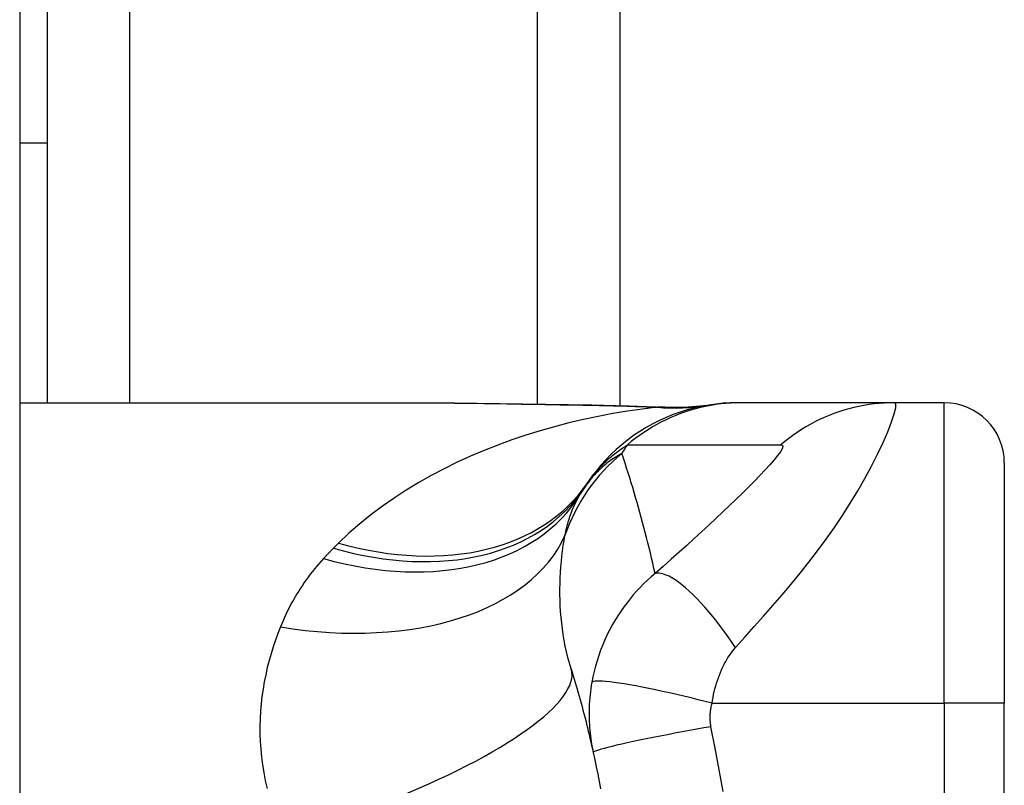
# Model space of a CAD drawing. Header units: inches. Extents: x 4 to 134, y 7 to 73.
# Tile 89 of 104: x 69.05 to 69.694, y 20.154 to 20.655. Entities that reach past the tile are written whole.
import ezdxf

# ---------------------------------------------------------------- set-up
doc = ezdxf.new("R2010")
doc.units = ezdxf.units.IN
doc.header["$MEASUREMENT"] = 0
doc.layers.add('Visible Edges(ANSI)', color=7, linetype='Continuous', lineweight=25)
doc.layers.add('Visible Tangent Edges(ANSI)', color=7, linetype='Continuous', lineweight=25)

msp = doc.modelspace()

# ---------------------------------------------------------------- linework, layer by layer
at = {"layer": 'Visible Edges(ANSI)'}
for p, q in [((69.04961, 51.41242), (69.04961, 15.93142)), ((69.44261, 46.94138), (69.44261, 20.40247)), ((69.06761, 20.69944), (69.06761, 20.57444)), ((69.04961, 20.57444), (69.06761, 20.57444)), ((69.06761, 20.57444), (69.06761, 20.40428)), ((69.04961, 20.40428), (69.30556, 20.40428)), ((69.52216, 20.40428), (69.51974, 20.40428)), ((69.62259, 20.40428), (69.52216, 20.40428)), ((69.65513, 20.40428), (69.62259, 20.40428)), ((69.6945, 20.36491), (69.6945, 20.20743)), ((69.6945, 19.83342), (69.6945, 20.20743))]:
    msp.add_line(p, q, dxfattribs=at)
at = {"layer": 'Visible Edges(ANSI)', "flags": 128}
for points in [[(69.30556, 20.40428), (69.33458, 20.40414), (69.36408, 20.40378), (69.39396, 20.4033), (69.42414, 20.40282)], [(69.51974, 20.40428), (69.5151, 20.40419), (69.51042, 20.40391), (69.50571, 20.40345), (69.501, 20.40279), (69.49628, 20.40193), (69.49157, 20.40087), (69.48689, 20.39962), (69.48224, 20.39817), (69.47764, 20.39653), (69.47311, 20.39469), (69.46864, 20.39266), (69.46426, 20.39044), (69.45997, 20.38804), (69.45579, 20.38547), (69.45173, 20.38274), (69.4478, 20.37984), (69.444, 20.3768), (69.44034, 20.37361), (69.43684, 20.3703), (69.43349, 20.36686), (69.43031, 20.36332), (69.42729, 20.35968), (69.42445, 20.35596), (69.42178, 20.35215)], [(69.42414, 20.40282), (69.44844, 20.40232), (69.47224, 20.40148)], [(69.47224, 20.40148), (69.48742, 20.40153), (69.50254, 20.40302)], [(69.41081, 20.22992), (69.41149, 20.22772), (69.41216, 20.22551), (69.41283, 20.22329), (69.41349, 20.22107), (69.41414, 20.21883), (69.41479, 20.2166), (69.41543, 20.21435), (69.41606, 20.2121), (69.41669, 20.20984), (69.41731, 20.20758), (69.41792, 20.20531), (69.41853, 20.20303), (69.41913, 20.20074), (69.41972, 20.19845), (69.42031, 20.19615), (69.42089, 20.19385), (69.42146, 20.19154), (69.42203, 20.18922), (69.42258, 20.18689), (69.42313, 20.18456), (69.42368, 20.18222), (69.42422, 20.17988), (69.42474, 20.17753), (69.42527, 20.17517)], [(69.42527, 20.17517), (69.42629, 20.17044), (69.42727, 20.16571), (69.42823, 20.16096), (69.42915, 20.15621), (69.43004, 20.15144)]]:
    msp.add_lwpolyline(points, dxfattribs=at)
at = {"layer": 'Visible Edges(ANSI)'}
for centre, radius, start, end in [((69.65513, 20.36491), 0.03937, 0, 90), ((69.51771, 20.28313), 0.11811, 146.47918, 148.69993), ((69.91429, 20.02042), 0.59381, 146.03787, 146.47918)]:
    msp.add_arc(centre, radius, start, end, dxfattribs=at)
at = {"layer": 'Visible Tangent Edges(ANSI)'}
for p, q in [((69.12146, 46.93957), (69.12146, 20.40428)), ((69.38876, 20.40339), (69.38876, 46.94046)), ((69.65513, 20.20743), (69.65513, 20.40428)), ((69.50305, 20.20743), (69.65513, 20.20743)), ((69.65513, 20.20743), (69.65513, 19.83342)), ((69.6945, 20.20743), (69.65513, 20.20743))]:
    msp.add_line(p, q, dxfattribs=at)
at = {"layer": 'Visible Tangent Edges(ANSI)', "flags": 128}
for points in [[(69.30556, 20.40428), (69.31034, 20.40428), (69.31512, 20.40426), (69.31993, 20.40424), (69.32474, 20.40421), (69.32957, 20.40416), (69.33442, 20.40412), (69.33928, 20.40406), (69.34415, 20.404), (69.34903, 20.40393), (69.35393, 20.40386), (69.35884, 20.40379), (69.36376, 20.40371), (69.36869, 20.40363), (69.37363, 20.40354), (69.37858, 20.40346), (69.38354, 20.40337), (69.38851, 20.40328), (69.39349, 20.40319), (69.39848, 20.4031), (69.40347, 20.40301), (69.40848, 20.40292), (69.4135, 20.40283), (69.41852, 20.40275), (69.42355, 20.40266)], [(69.52216, 20.40428), (69.51885, 20.40423), (69.51552, 20.40409), (69.51219, 20.40385), (69.50885, 20.4035), (69.50551, 20.40306), (69.50218, 20.40252), (69.49885, 20.40188), (69.49554, 20.40114), (69.49224, 20.40029), (69.48897, 20.39935), (69.48572, 20.39831), (69.4825, 20.39718), (69.47931, 20.39594), (69.47617, 20.39462), (69.47306, 20.3932), (69.47001, 20.39169), (69.467, 20.3901), (69.46404, 20.38842), (69.46114, 20.38665), (69.4583, 20.38481), (69.45553, 20.38289), (69.45282, 20.3809), (69.45018, 20.37884), (69.44761, 20.37671)], [(69.51845, 20.2439), (69.5246, 20.25077), (69.53077, 20.2577), (69.53687, 20.26458), (69.54292, 20.27146), (69.54891, 20.2784), (69.55484, 20.28545), (69.56071, 20.29261), (69.5665, 20.29989), (69.57218, 20.3073), (69.57775, 20.31486), (69.58319, 20.32257), (69.58848, 20.33043), (69.59359, 20.33842), (69.5985, 20.3465), (69.60316, 20.35462), (69.60752, 20.3627), (69.61154, 20.37062), (69.61513, 20.37824), (69.61821, 20.38534), (69.62068, 20.39169), (69.62242, 20.397), (69.62335, 20.40099), (69.62341, 20.40346), (69.62259, 20.40428)], [(69.62259, 20.40428), (69.61927, 20.40423), (69.61594, 20.40409), (69.61261, 20.40385), (69.60927, 20.4035), (69.60593, 20.40306), (69.60259, 20.40252), (69.59927, 20.40188), (69.59595, 20.40114), (69.59266, 20.4003), (69.58939, 20.39936), (69.58614, 20.39832), (69.58293, 20.39718), (69.57974, 20.39595), (69.5766, 20.39463), (69.5735, 20.39321), (69.57045, 20.39171), (69.56745, 20.39011), (69.5645, 20.38844), (69.56161, 20.38667), (69.55878, 20.38483), (69.55601, 20.38292), (69.55331, 20.38093), (69.55068, 20.37887), (69.54812, 20.37675)], [(69.46718, 20.40136), (69.45745, 20.40017), (69.44775, 20.39877), (69.43807, 20.39716), (69.42843, 20.39534), (69.41884, 20.39331), (69.4093, 20.39106), (69.39983, 20.3886), (69.39044, 20.38593), (69.38113, 20.38304), (69.37192, 20.37993), (69.36282, 20.3766), (69.35383, 20.37306), (69.34496, 20.36929), (69.33623, 20.3653), (69.32765, 20.36108), (69.31921, 20.35663), (69.31093, 20.35195), (69.30282, 20.34703), (69.29488, 20.34187), (69.28714, 20.33646), (69.27961, 20.33081), (69.27232, 20.32492), (69.26528, 20.31878), (69.25851, 20.3124)], [(69.42414, 20.40282), (69.42411, 20.40282), (69.42409, 20.40282), (69.42406, 20.40282), (69.42404, 20.40282), (69.42401, 20.40282), (69.42399, 20.40281), (69.42396, 20.40281), (69.42394, 20.40281), (69.42392, 20.4028), (69.42389, 20.4028), (69.42387, 20.40279), (69.42384, 20.40278), (69.42382, 20.40278), (69.42379, 20.40277), (69.42377, 20.40276), (69.42374, 20.40275), (69.42372, 20.40274), (69.4237, 20.40273), (69.42367, 20.40272), (69.42365, 20.40271), (69.42362, 20.4027), (69.4236, 20.40269), (69.42357, 20.40267), (69.42355, 20.40266)], [(69.42355, 20.40266), (69.4254, 20.40263), (69.42725, 20.4026), (69.42909, 20.40256), (69.43094, 20.40252), (69.43278, 20.40249), (69.43462, 20.40245), (69.43645, 20.4024), (69.43828, 20.40236), (69.44011, 20.40231), (69.44194, 20.40227), (69.44377, 20.40222), (69.44559, 20.40217), (69.44741, 20.40211), (69.44922, 20.40206), (69.45103, 20.402), (69.45284, 20.40194), (69.45465, 20.40187), (69.45645, 20.40181), (69.45825, 20.40174), (69.46004, 20.40167), (69.46183, 20.4016), (69.46362, 20.40152), (69.4654, 20.40144), (69.46718, 20.40136)], [(69.47015, 20.40146), (69.47009, 20.40146), (69.47001, 20.40145), (69.46994, 20.40145), (69.46985, 20.40144), (69.46976, 20.40144), (69.46967, 20.40144), (69.46957, 20.40143), (69.46947, 20.40143), (69.46936, 20.40142), (69.46924, 20.40142), (69.46913, 20.40142), (69.469, 20.40141), (69.46887, 20.40141), (69.46874, 20.4014), (69.46861, 20.4014), (69.46846, 20.4014), (69.46832, 20.40139), (69.46817, 20.40139), (69.46801, 20.40138), (69.46785, 20.40138), (69.46769, 20.40138), (69.46752, 20.40137), (69.46735, 20.40137), (69.46718, 20.40136)], [(69.47224, 20.40148), (69.47215, 20.40148), (69.47207, 20.40149), (69.47198, 20.40149), (69.47189, 20.40149), (69.47181, 20.40149), (69.47172, 20.4015), (69.47163, 20.4015), (69.47154, 20.4015), (69.47146, 20.4015), (69.47137, 20.4015), (69.47128, 20.4015), (69.47119, 20.4015), (69.47111, 20.4015), (69.47102, 20.4015), (69.47093, 20.40149), (69.47085, 20.40149), (69.47076, 20.40149), (69.47067, 20.40149), (69.47059, 20.40148), (69.4705, 20.40148), (69.47041, 20.40148), (69.47033, 20.40147), (69.47024, 20.40147), (69.47015, 20.40146)], [(69.42178, 20.35215), (69.42251, 20.35321), (69.42326, 20.35427), (69.42403, 20.35532), (69.42484, 20.35636), (69.42567, 20.35741), (69.42652, 20.35845), (69.42741, 20.35948), (69.42832, 20.36052), (69.42926, 20.36155), (69.43023, 20.36258), (69.43124, 20.3636), (69.43227, 20.36463), (69.43334, 20.36565), (69.43445, 20.36667), (69.43558, 20.36769), (69.43676, 20.3687), (69.43797, 20.36972), (69.43922, 20.37073), (69.44051, 20.37173), (69.44185, 20.37274), (69.44322, 20.37374), (69.44464, 20.37473), (69.4461, 20.37573), (69.44761, 20.37671)], [(69.44761, 20.37671), (69.45181, 20.37671), (69.45601, 20.37671), (69.46019, 20.37671), (69.46437, 20.37671), (69.46856, 20.37671), (69.47274, 20.37671), (69.47693, 20.37671), (69.48112, 20.37671), (69.4853, 20.37671), (69.48949, 20.37671), (69.49367, 20.37671), (69.49786, 20.37671), (69.50204, 20.37671), (69.50623, 20.37671), (69.51041, 20.37671), (69.5146, 20.37671), (69.51879, 20.37671), (69.52297, 20.37671), (69.52716, 20.37671), (69.53134, 20.37671), (69.53553, 20.37671), (69.53973, 20.37671), (69.5439, 20.3767), (69.54812, 20.37675)], [(69.54812, 20.37675), (69.54917, 20.3765), (69.54945, 20.37562), (69.54899, 20.37415), (69.54782, 20.37213), (69.54603, 20.36965), (69.54371, 20.3668), (69.54096, 20.36364), (69.53786, 20.36025), (69.53447, 20.35667), (69.53084, 20.35294), (69.52701, 20.34909), (69.52301, 20.34513), (69.51886, 20.34109), (69.51457, 20.33697), (69.51016, 20.33277), (69.50564, 20.32851), (69.50101, 20.32419), (69.49627, 20.31981), (69.49144, 20.31537), (69.48652, 20.31089), (69.4815, 20.30636), (69.47636, 20.30177), (69.47109, 20.29709), (69.46577, 20.29242)], [(69.44403, 20.37105), (69.44293, 20.37044), (69.44183, 20.36981), (69.44073, 20.36915), (69.43964, 20.36847), (69.43856, 20.36777), (69.43747, 20.36703), (69.4364, 20.36627), (69.43532, 20.36548), (69.43426, 20.36467), (69.4332, 20.36382), (69.43215, 20.36294), (69.4311, 20.36204), (69.43006, 20.3611), (69.42903, 20.36012), (69.428, 20.35912), (69.42699, 20.35808), (69.42598, 20.357), (69.42499, 20.35589), (69.424, 20.35474), (69.42302, 20.35355), (69.42206, 20.35231), (69.42111, 20.35104), (69.42017, 20.34972), (69.41924, 20.34835)], [(69.46577, 20.29242), (69.46501, 20.29581), (69.46424, 20.2992), (69.46346, 20.30257), (69.46266, 20.30593), (69.46185, 20.30929), (69.46102, 20.31263), (69.46018, 20.31596), (69.45933, 20.31928), (69.45847, 20.32259), (69.4576, 20.32589), (69.45671, 20.32919), (69.45581, 20.33247), (69.4549, 20.33574), (69.45397, 20.339), (69.45303, 20.34225), (69.45208, 20.34549), (69.45112, 20.34872), (69.45014, 20.35194), (69.44916, 20.35515), (69.44816, 20.35835), (69.44715, 20.36154), (69.44612, 20.36472), (69.44508, 20.36789), (69.44403, 20.37105)], [(69.40676, 20.31743), (69.40703, 20.31873), (69.40731, 20.32002), (69.4076, 20.32129), (69.40791, 20.32255), (69.40823, 20.32379), (69.40856, 20.32501), (69.40891, 20.32622), (69.40926, 20.32742), (69.40964, 20.3286), (69.41002, 20.32976), (69.41042, 20.33091), (69.41083, 20.33205), (69.41125, 20.33317), (69.41169, 20.33427), (69.41214, 20.33536), (69.4126, 20.33643), (69.41308, 20.33749), (69.41357, 20.33854), (69.41407, 20.33957), (69.41459, 20.34058), (69.41512, 20.34158), (69.41566, 20.34256), (69.41622, 20.34353), (69.41679, 20.34449)], [(69.41081, 20.22992), (69.40971, 20.23361), (69.40871, 20.23733), (69.4078, 20.24108), (69.40698, 20.24484), (69.40625, 20.24861), (69.40561, 20.25239), (69.40505, 20.25618), (69.40459, 20.25996), (69.4042, 20.26373), (69.4039, 20.26748), (69.40368, 20.27121), (69.40353, 20.27493), (69.40346, 20.27862), (69.40345, 20.28229), (69.40352, 20.28594), (69.40365, 20.28956), (69.40384, 20.29316), (69.4041, 20.29673), (69.40441, 20.30027), (69.40478, 20.30378), (69.4052, 20.30725), (69.40567, 20.31069), (69.40619, 20.31408), (69.40676, 20.31743)], [(69.25513, 20.30905), (69.25485, 20.30877), (69.25457, 20.30849), (69.25429, 20.30821), (69.25402, 20.30793), (69.25374, 20.30765), (69.25346, 20.30737), (69.25319, 20.30709), (69.25291, 20.30681), (69.25264, 20.30652), (69.25236, 20.30624), (69.25209, 20.30596), (69.25182, 20.30567), (69.25155, 20.30539), (69.25127, 20.30511), (69.251, 20.30482), (69.25073, 20.30454), (69.25046, 20.30425), (69.25019, 20.30396), (69.24992, 20.30368), (69.24965, 20.30339), (69.24939, 20.3031), (69.24912, 20.30281), (69.24885, 20.30252), (69.24859, 20.30224)], [(69.25851, 20.3124), (69.25837, 20.31226), (69.25823, 20.31212), (69.25809, 20.31198), (69.25795, 20.31184), (69.25781, 20.3117), (69.25766, 20.31156), (69.25752, 20.31142), (69.25738, 20.31129), (69.25724, 20.31115), (69.2571, 20.31101), (69.25696, 20.31087), (69.25682, 20.31073), (69.25668, 20.31059), (69.25654, 20.31045), (69.2564, 20.31031), (69.25626, 20.31017), (69.25611, 20.31003), (69.25597, 20.30989), (69.25583, 20.30975), (69.25569, 20.30961), (69.25555, 20.30947), (69.25541, 20.30933), (69.25527, 20.30919), (69.25513, 20.30905)], [(69.24859, 20.30224), (69.24707, 20.30056), (69.24558, 20.29886), (69.24412, 20.29715), (69.24269, 20.29542), (69.24129, 20.29367), (69.23993, 20.2919), (69.23859, 20.29012), (69.23728, 20.28832), (69.23601, 20.28651), (69.23476, 20.28468), (69.23355, 20.28283), (69.23236, 20.28097), (69.2312, 20.27909), (69.23007, 20.2772), (69.22898, 20.27529), (69.22791, 20.27336), (69.22687, 20.27143), (69.22585, 20.26947), (69.22487, 20.2675), (69.22391, 20.26552), (69.22299, 20.26352), (69.22209, 20.26151), (69.22122, 20.25948), (69.22038, 20.25744)], [(69.46577, 20.29242), (69.46317, 20.29019), (69.46066, 20.28792), (69.45824, 20.2856), (69.4559, 20.28323), (69.45365, 20.28082), (69.45148, 20.27836), (69.44939, 20.27586), (69.44738, 20.27331), (69.44544, 20.27072), (69.44357, 20.26807), (69.44173, 20.26531), (69.43982, 20.26226), (69.4379, 20.25897), (69.43611, 20.25567), (69.43445, 20.25238), (69.4329, 20.24903), (69.43145, 20.24564), (69.4301, 20.24221), (69.42887, 20.23875), (69.42774, 20.23527), (69.42672, 20.23176), (69.42582, 20.22823), (69.42502, 20.2247), (69.42434, 20.22117)], [(69.51845, 20.2439), (69.5161, 20.24738), (69.51368, 20.25085), (69.5112, 20.25428), (69.50868, 20.25767), (69.50611, 20.261), (69.50352, 20.26423), (69.50092, 20.26737), (69.49831, 20.27038), (69.49572, 20.27326), (69.49314, 20.27597), (69.49061, 20.27852), (69.48812, 20.28088), (69.48569, 20.28304), (69.48334, 20.285), (69.48108, 20.28674), (69.47891, 20.28825), (69.47684, 20.28955), (69.47489, 20.29061), (69.47305, 20.29145), (69.47134, 20.29206), (69.46975, 20.29246), (69.46829, 20.29264), (69.46697, 20.29263), (69.46577, 20.29242)], [(69.22038, 20.25744), (69.2187, 20.25315), (69.21711, 20.24879), (69.21563, 20.24438), (69.21424, 20.23991), (69.21296, 20.23538), (69.21179, 20.23079), (69.21073, 20.22616), (69.2098, 20.22148), (69.20898, 20.21675), (69.2083, 20.21197), (69.20775, 20.20715), (69.20733, 20.20229), (69.20706, 20.19739), (69.20693, 20.19245), (69.20695, 20.18747), (69.20713, 20.18246), (69.20746, 20.17741), (69.20796, 20.17232), (69.20862, 20.1672), (69.20945, 20.16205), (69.21046, 20.15689), (69.21165, 20.15171)], [(69.50305, 20.20743), (69.50336, 20.20936), (69.50372, 20.21127), (69.50411, 20.21318), (69.50454, 20.21507), (69.50501, 20.21694), (69.50551, 20.21878), (69.50605, 20.2206), (69.50662, 20.2224), (69.50722, 20.22415), (69.50786, 20.22587), (69.50853, 20.22759), (69.50924, 20.22929), (69.50995, 20.23085), (69.51064, 20.23224), (69.51133, 20.23357), (69.51204, 20.23486), (69.51277, 20.23611), (69.51352, 20.23732), (69.51429, 20.2385), (69.51508, 20.23965), (69.51589, 20.24077), (69.51673, 20.24184), (69.51758, 20.24289), (69.51845, 20.2439)], [(69.42434, 20.22117), (69.42399, 20.2191), (69.42368, 20.21703), (69.42341, 20.21499), (69.42318, 20.21296), (69.42298, 20.21094), (69.42282, 20.20892), (69.42269, 20.20688), (69.4226, 20.20489), (69.42255, 20.20294), (69.42252, 20.20102), (69.42253, 20.19912), (69.42257, 20.19723), (69.42263, 20.19536), (69.42273, 20.1935), (69.42285, 20.19164), (69.42301, 20.18978), (69.42319, 20.18793), (69.4234, 20.18609), (69.42364, 20.18425), (69.42391, 20.18242), (69.42421, 20.1806), (69.42453, 20.17878), (69.42489, 20.17697), (69.42527, 20.17517)], [(69.50305, 20.20743), (69.49855, 20.20859), (69.49397, 20.20975), (69.48932, 20.2109), (69.48462, 20.21203), (69.47992, 20.21314), (69.47523, 20.21422), (69.47059, 20.21525), (69.46603, 20.21623), (69.46158, 20.21715), (69.45728, 20.21801), (69.45315, 20.2188), (69.44923, 20.2195), (69.44555, 20.22012), (69.44212, 20.22066), (69.43896, 20.2211), (69.4361, 20.22145), (69.43355, 20.22172), (69.43131, 20.22188), (69.42938, 20.22197), (69.42777, 20.22196), (69.42647, 20.22187), (69.42547, 20.22171), (69.42477, 20.22147), (69.42434, 20.22117)], [(69.50238, 20.1921), (69.50228, 20.19271), (69.50219, 20.19333), (69.50211, 20.19394), (69.50204, 20.19456), (69.50198, 20.19518), (69.50193, 20.1958), (69.5019, 20.19643), (69.50187, 20.19705), (69.50186, 20.19767), (69.50185, 20.1983), (69.50186, 20.19892), (69.50188, 20.19955), (69.50191, 20.20018), (69.50195, 20.20081), (69.502, 20.20145), (69.50207, 20.2021), (69.50215, 20.20276), (69.50224, 20.20343), (69.50234, 20.2041), (69.50245, 20.20476), (69.50258, 20.20542), (69.50272, 20.20609), (69.50288, 20.20676), (69.50305, 20.20743)], [(69.50238, 20.1921), (69.49775, 20.19128), (69.49303, 20.19043), (69.48824, 20.18955), (69.48342, 20.18866), (69.4786, 20.18775), (69.4738, 20.18683), (69.46906, 20.18591), (69.46443, 20.18499), (69.45992, 20.18408), (69.45559, 20.18318), (69.45146, 20.18231), (69.44757, 20.18146), (69.44394, 20.18066), (69.4406, 20.17989), (69.43757, 20.17917), (69.43487, 20.1785), (69.4325, 20.17788), (69.43047, 20.17732), (69.42879, 20.17681), (69.42745, 20.17637), (69.42644, 20.17598), (69.42575, 20.17565), (69.42536, 20.17538), (69.42527, 20.17517)], [(69.51026, 20.14959), (69.50783, 20.1638), (69.50513, 20.17796), (69.50238, 20.1921)]]:
    msp.add_lwpolyline(points, dxfattribs=at)
at = {"layer": 'Visible Tangent Edges(ANSI)'}
msp.add_arc((69.81489, 20.14115), 0.43633, 147.32435, 148.20432, dxfattribs=at)
for centre, major_axis, ratio, start_param, end_param in [((69.46718, 20.59672), (0.03285, -0.19409), 0.802573, 6.07533, 6.283185), ((69.47386, 20.59777), (0.02867, -0.19475), 0.91694, 6.10346, 6.283185), ((69.51859, 20.2805), (0.11201, 0.03746), 0.992002, 1.934247, 2.496049), ((69.25513, 20.45706), (0.16411, -0.10871), 0.689059, 5.140584, 6.283185), ((69.25851, 20.46212), (0.16327, -0.10997), 0.696909, 5.151259, 6.283185), ((69.24859, 20.44675), (0.1682, -0.10227), 0.678602, 5.103708, 6.283185), ((69.22038, 20.37898), (0.19017, -0.05083), 0.604241, 4.872507, 6.187736), ((69.22281, 20.17154), (0.18799, 0.05839), 0.249251, 4.997807, 6.283185)]:
    msp.add_ellipse(centre, major_axis=major_axis, ratio=ratio, start_param=start_param, end_param=end_param, dxfattribs=at)

doc.saveas('drawing.dxf')
